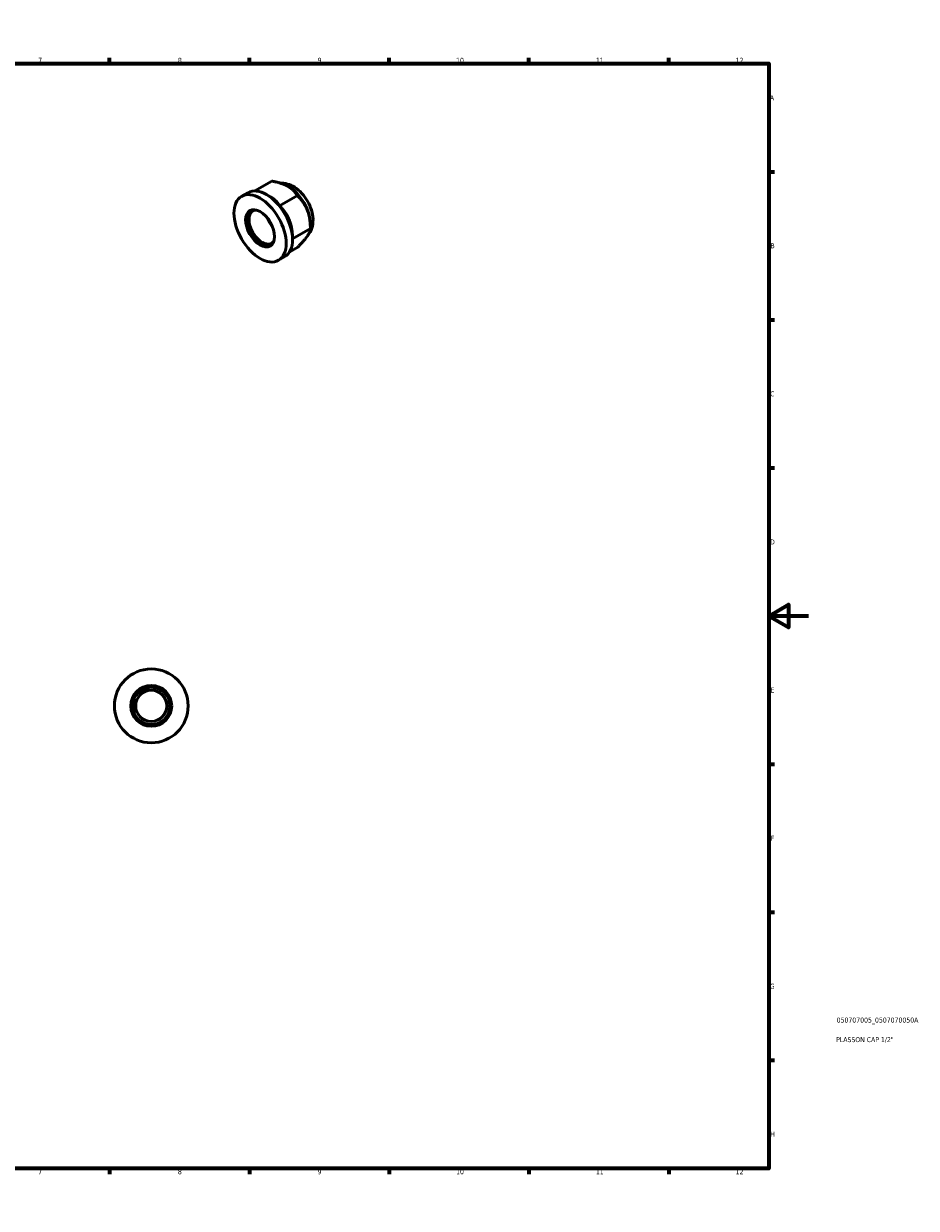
# Model space of a CAD drawing. Header units: millimetres. Extents: x 0 to 895, y 0 to 594.
# Tile 3 of 3: x 448 to 895, y 0 to 594. Entities that reach past the tile are written whole.
import ezdxf

# ---------------------------------------------------------------- set-up
doc = ezdxf.new("R2010")
doc.units = ezdxf.units.MM
for name, color, linetype, lineweight in [('Border (ISO)', 7, 'Continuous', 70), ('Title (ISO)', 7, 'Continuous', 50), ('Visible (ISO)', 7, 'Continuous', 50)]:
    doc.layers.add(name, color=color, linetype=linetype, lineweight=lineweight)
doc.styles.add('Note Text (ISO)', font='tahoma.ttf')

# ---------------------------------------------------------------- blocks, each defined once
blk = doc.blocks.new('Borders Default Border')
at = {"layer": 'Border (ISO)'}
for p, q in [((70.08, 574), (70.08, 576.9)), ((140.17, 574), (140.17, 576.9)), ((210.25, 574), (210.25, 576.9)), ((280.33, 574), (280.33, 576.9)), ((350.42, 574), (350.42, 576.9)), ((490.58, 574), (490.58, 576.9)), ((560.67, 574), (560.67, 576.9)), ((630.75, 574), (630.75, 576.9)), ((700.83, 574), (700.83, 576.9)), ((770.92, 574), (770.92, 576.9)), ((20, 519.75), (17.1, 519.75)), ((821, 519.75), (823.9, 519.75)), ((20, 445.5), (17.1, 445.5)), ((821, 445.5), (823.9, 445.5)), ((20, 371.25), (17.1, 371.25)), ((821, 371.25), (823.9, 371.25)), ((20, 222.75), (17.1, 222.75)), ((821, 222.75), (823.9, 222.75)), ((20, 148.5), (17.1, 148.5)), ((821, 148.5), (823.9, 148.5)), ((20, 74.25), (17.1, 74.25)), ((821, 74.25), (823.9, 74.25)), ((70.08, 20), (70.08, 17.1)), ((140.17, 20), (140.17, 17.1)), ((210.25, 20), (210.25, 17.1)), ((280.33, 20), (280.33, 17.1)), ((350.42, 20), (350.42, 17.1)), ((490.58, 20), (490.58, 17.1)), ((560.67, 20), (560.67, 17.1)), ((630.75, 20), (630.75, 17.1)), ((700.83, 20), (700.83, 17.1)), ((770.92, 20), (770.92, 17.1))]:
    blk.add_line(p, q, dxfattribs=at)
at = {"layer": 'Border (ISO)', "flags": 128}
for points in [[(420.5, 594), (420.5, 574), (414.73, 584), (426.27, 584), (420.5, 574)], [(20, 20), (20, 574), (821, 574), (821, 20), (20, 20)], [(0, 297), (20, 297), (10, 302.77), (10, 291.23), (20, 297)], [(841, 297), (821, 297), (831, 302.77), (831, 291.23), (821, 297)], [(420.5, 0), (420.5, 20), (414.73, 10), (426.27, 10), (420.5, 20)]]:
    blk.add_lwpolyline(points, dxfattribs=at)
at = {"layer": 'Border (ISO)', "color": 232, "true_color": 0xca0064, "char_height": 2.5, "attachment_point": 7, "style": 'Note Text (ISO)'}
for s, insert in [('1', (34.48, 574.4)), ('2', (104.37, 574.4)), ('3', (174.43, 574.35)), ('4', (244.42, 574.4)), ('5', (314.64, 574.35)), ('6', (384.66, 574.35)), ('7', (454.77, 574.4)), ('8', (524.81, 574.34)), ('9', (594.88, 574.35)), ('10', (664.29, 574.35)), ('11', (734.37, 574.4)), ('12', (804.46, 574.4)), ('A', (17.29, 555.62)), ('A', (821.59, 555.62)), ('B', (17.59, 481.38)), ('B', (821.89, 481.38)), ('C', (17.43, 407.08)), ('C', (821.73, 407.08)), ('D', (17.43, 332.88)), ('D', (821.73, 332.88)), ('E', (17.64, 258.63)), ('E', (821.94, 258.63)), ('F', (17.7, 184.38)), ('F', (822, 184.38)), ('G', (17.31, 110.08)), ('G', (821.61, 110.08)), ('H', (17.44, 35.88)), ('H', (821.74, 35.88)), ('1', (34.48, 17.1)), ('2', (104.37, 17.1)), ('3', (174.43, 17.05)), ('4', (244.42, 17.1)), ('5', (314.64, 17.05)), ('6', (384.66, 17.05)), ('7', (454.77, 17.1)), ('8', (524.81, 17.04)), ('9', (594.88, 17.05)), ('10', (664.29, 17.05)), ('11', (734.37, 17.1)), ('12', (804.46, 17.1))]:
    blk.add_mtext(s, dxfattribs=dict(at, insert=insert))
blk = doc.blocks.new('Title Blocks ISO')
at = {"layer": 'Title (ISO)', "color": 232, "true_color": 0xca0064, "style": 'Note Text (ISO)'}
for tag, p in [('PART_NUMBER_001', (34.08, 73.14)), ('DESCRIPTION_001', (33.84, 63.34))]:
    blk.add_attdef(tag, p, '', height=2.5, dxfattribs=at)

msp = doc.modelspace()

# ---------------------------------------------------------------- linework, layer by layer
at = {"layer": 'Visible (ISO)'}
for p, q in [((563.305, 510.123), (571.894, 515.069)), ((580.556, 512.12), (580.164, 512.347)), ((556.786, 507.426), (559.968, 509.258)), ((571.205, 507.188), (569.251, 508.322)), ((575.774, 502.634), (584.733, 507.793)), ((591.241, 493.564), (591.241, 491.198)), ((582.282, 486.089), (591.241, 491.249)), ((580.855, 479.646), (584.909, 481.981)), ((582.282, 486.039), (582.282, 485.693)), ((575.251, 475.362), (578.433, 477.194))]:
    msp.add_line(p, q, dxfattribs=at)
for radius in [18.5, 10.247, 9.315, 7.816]:
    msp.add_circle((511.464, 251.927), radius, dxfattribs=at)
for centre, major_axis, start_param, end_param in [((569.2, 493.226), (-9.232, 16.032), 3.1415927, 6.2831853), ((580.514, 499.741), (7.57, -13.146), 0.7873319, 2.3542608), ((567.079, 492.005), (5.114, -8.88), 3.2450866, 6.1796914), ((567.079, 492.005), (4.649, -8.073), 2.7857885, 6.6389895), ((575.564, 496.891), (-4.649, 8.073), 1.3311838, 1.8104088)]:
    msp.add_ellipse(centre, major_axis=major_axis, ratio=0.5780931, start_param=start_param, end_param=end_param, dxfattribs=at)
for major_axis in [(9.232, -16.032), (5.114, -8.88)]:
    msp.add_ellipse((566.018, 491.394), major_axis=major_axis, ratio=0.5780931, dxfattribs=at)
for points, weights in [([(580.034, 512.421), (577.055, 514.11), (571.894, 515.069)], [1.63418124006, 1.63418124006, 1.51685230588]), ([(584.733, 507.793), (583.013, 510.733), (580.034, 512.421)], [1.51685230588, 1.63418124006, 1.63418124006]), ([(575.774, 502.634), (574.089, 505.514), (571.205, 507.188)], [1.00497636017, 1.0397835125, 1.00167771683]), ([(589.707, 500.511), (588.197, 504.35), (584.733, 507.793)], [1.63418124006, 1.63418124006, 1.51685230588]), ([(580.748, 495.352), (579.238, 499.191), (575.774, 502.634)], [1, 1.04053426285, 1.00497636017]), ([(591.241, 491.249), (591.217, 496.672), (589.707, 500.511)], [1.51685230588, 1.63418124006, 1.63418124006]), ([(582.282, 486.089), (582.258, 491.513), (580.748, 495.352)], [1.00497636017, 1.04053426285, 1]), ([(584.909, 481.981), (588.326, 485.454), (589.795, 487.605)], [1.51685230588, 1.63418124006, 1.63418124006]), ([(589.795, 487.605), (591.264, 489.756), (591.241, 491.249)], [1.63418124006, 1.63418124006, 1.51685230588]), ([(582.282, 486.039), (582.282, 486.064), (582.282, 486.089)], [1.0061224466, 1.00555964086, 1.00497636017])]:
    msp.add_rational_spline(points, weights, degree=2, dxfattribs=at)
msp.add_open_spline([(576.435, 513.958), (577.278, 514.026), (578.109, 513.97), (580.163, 513.592), (581.34, 513.139), (583.771, 511.821), (584.995, 510.885), (587.258, 508.681), (588.29, 507.401), (590.053, 504.659), (590.787, 503.199), (591.91, 500.185), (592.298, 498.631), (592.636, 495.512), (592.588, 493.943), (591.905, 491.087), (591.338, 489.779), (590.438, 488.638)], degree=3, knots=[5.7673403, 5.7673403, 5.7673403, 5.7673403, 5.9564114, 5.9564114, 6.2540633, 6.2540633, 6.6147474, 6.6147474, 6.9862186, 6.9862186, 7.3524327, 7.3524327, 7.7209572, 7.7209572, 8.0923564, 8.0923564, 8.4142021, 8.4142021, 8.4142021, 8.4142021], dxfattribs=at)

# ---------------------------------------------------------------- block references
msp.add_blockref('Borders Default Border', (0, 0))
msp.add_blockref('Title Blocks ISO', (821, 20)).add_auto_attribs({'PART_NUMBER_001': '050707005_0507070050A', 'DESCRIPTION_001': 'PLASSON CAP 1/2"'})

doc.saveas('drawing.dxf')
